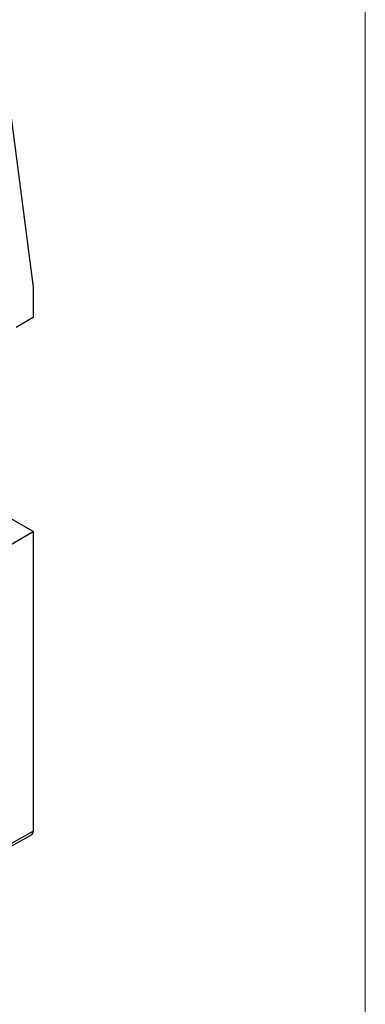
# Model space of a CAD drawing. Header units: millimetres. Extents: x 17 to 414, y 5 to 292.
# Tile 52 of 53: x 366 to 410, y 101 to 225. Entities that reach past the tile are written whole.
import ezdxf

# ---------------------------------------------------------------- set-up
doc = ezdxf.new("R2010")
doc.units = ezdxf.units.MM

msp = doc.modelspace()

# ---------------------------------------------------------------- linework, layer by layer
at = {"color": 7, "linetype": 'Continuous', "lineweight": 18}
msp.add_line((410, 287), (410, 10), dxfattribs=at)
at = {"color": 7, "linetype": 'Continuous', "lineweight": 25}
for p, q in [((363.75, 224.47), (368.11, 191.13)), ((368.11, 191.13), (368.11, 187.3)), ((368.11, 187.3), (365.97, 186.07)), ((368.11, 160.36), (364.44, 162.48)), ((364.44, 158.24), (368.11, 160.36)), ((368.11, 160.36), (368.11, 122.63)), ((328.72, 100.34), (367.9, 122.17)), ((328.94, 100.8), (368.11, 122.63))]:
    msp.add_line(p, q, dxfattribs=at)
msp.add_ellipse((367.42, 123.04), major_axis=(-0.487, 0.873), ratio=0.56739, start_param=3.141444, end_param=3.935805, dxfattribs=at)

doc.saveas('drawing.dxf')
